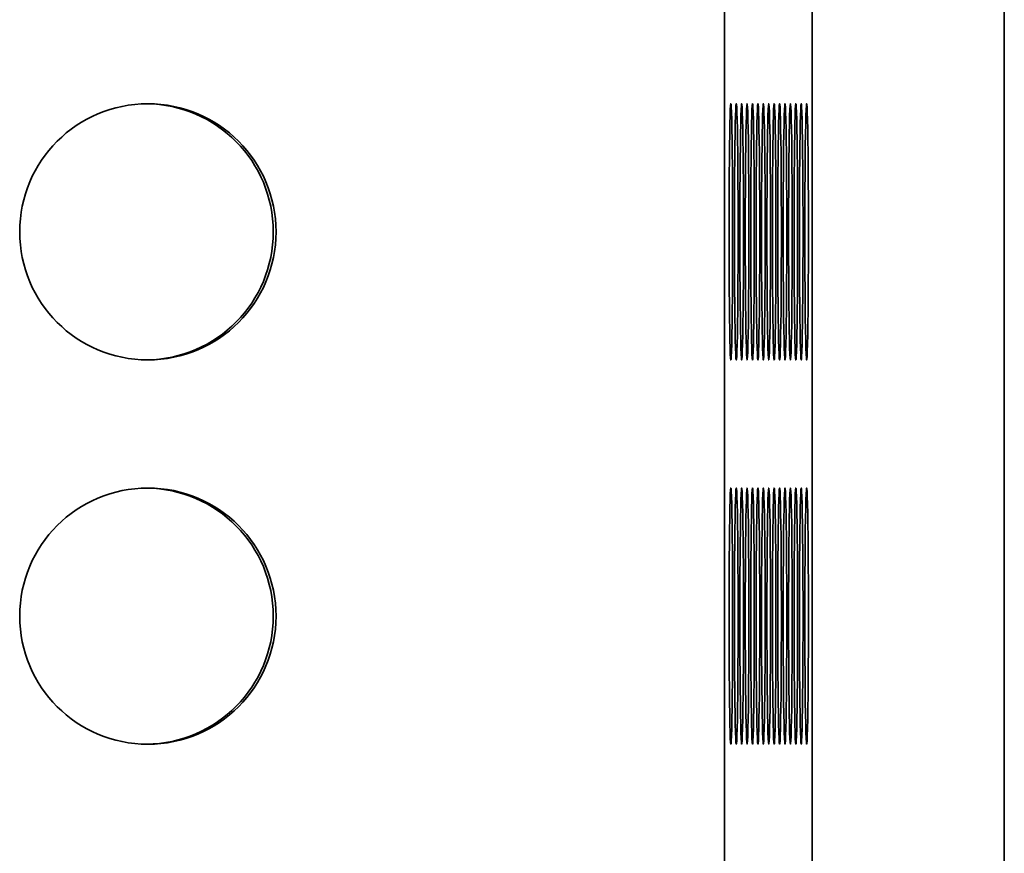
# Model space of a CAD drawing. Header units: millimetres. Extents: x 2945 to 26725, y -1082 to 16127.
# Tile 67 of 151: x 12357 to 12510, y 6902 to 7032. Entities that reach past the tile are written whole.
import ezdxf

# ---------------------------------------------------------------- set-up
doc = ezdxf.new("R2010")
doc.units = ezdxf.units.MM
doc.layers.add('几何体', color=7, linetype='Continuous', lineweight=35)

msp = doc.modelspace()

# ---------------------------------------------------------------- linework, layer by layer
at = {"layer": '几何体'}
for p, q in [((12466.751, 5259.352), (12466.751, 7659.352)), ((12480.412, 5259.352), (12480.412, 7659.352)), ((12510.409, 5259.352), (12510.409, 7659.352))]:
    msp.add_line(p, q, dxfattribs=at)
for points in [[(12468.019, 6999.352), (12468.016, 7002.017), (12468.009, 7004.635), (12467.996, 7007.159), (12467.979, 7009.544), (12467.958, 7011.747), (12467.933, 7013.728), (12467.904, 7015.453), (12467.872, 7016.891), (12467.838, 7018.015), (12467.802, 7018.807), (12467.765, 7019.251), (12467.728, 7019.34), (12467.69, 7019.073), (12467.653, 7018.454), (12467.618, 7017.493), (12467.585, 7016.209), (12467.555, 7014.625), (12467.528, 7012.767), (12467.505, 7010.67), (12467.486, 7008.372), (12467.471, 7005.912), (12467.461, 7003.335), (12467.456, 7000.687), (12467.456, 6998.016), (12467.461, 6995.368), (12467.471, 6992.791), (12467.486, 6990.331), (12467.505, 6988.033), (12467.528, 6985.936), (12467.555, 6984.078), (12467.585, 6982.494), (12467.618, 6981.21), (12467.653, 6980.249), (12467.69, 6979.63), (12467.728, 6979.363), (12467.765, 6979.452), (12467.802, 6979.896), (12467.838, 6980.688), (12467.872, 6981.813), (12467.904, 6983.25), (12467.933, 6984.975), (12467.958, 6986.957), (12467.979, 6989.159), (12467.996, 6991.544), (12468.009, 6994.068), (12468.016, 6996.686), (12468.019, 6999.352)], [(12468.864, 6999.352), (12468.861, 7002.017), (12468.854, 7004.635), (12468.841, 7007.159), (12468.824, 7009.544), (12468.803, 7011.747), (12468.778, 7013.728), (12468.749, 7015.453), (12468.717, 7016.891), (12468.683, 7018.015), (12468.647, 7018.807), (12468.61, 7019.251), (12468.573, 7019.34), (12468.535, 7019.073), (12468.498, 7018.454), (12468.463, 7017.493), (12468.43, 7016.209), (12468.4, 7014.625), (12468.373, 7012.767), (12468.35, 7010.67), (12468.331, 7008.372), (12468.316, 7005.912), (12468.306, 7003.335), (12468.301, 7000.687), (12468.301, 6998.016), (12468.306, 6995.368), (12468.316, 6992.791), (12468.331, 6990.331), (12468.35, 6988.033), (12468.373, 6985.936), (12468.4, 6984.078), (12468.43, 6982.494), (12468.463, 6981.21), (12468.498, 6980.249), (12468.535, 6979.63), (12468.573, 6979.363), (12468.61, 6979.452), (12468.647, 6979.896), (12468.683, 6980.688), (12468.717, 6981.813), (12468.749, 6983.25), (12468.778, 6984.975), (12468.803, 6986.957), (12468.824, 6989.159), (12468.841, 6991.544), (12468.854, 6994.068), (12468.861, 6996.686), (12468.864, 6999.352)], [(12469.709, 6999.352), (12469.706, 7002.017), (12469.699, 7004.635), (12469.686, 7007.159), (12469.669, 7009.544), (12469.648, 7011.747), (12469.623, 7013.728), (12469.594, 7015.453), (12469.562, 7016.891), (12469.528, 7018.015), (12469.492, 7018.807), (12469.455, 7019.251), (12469.418, 7019.34), (12469.38, 7019.073), (12469.343, 7018.454), (12469.308, 7017.493), (12469.275, 7016.209), (12469.245, 7014.625), (12469.218, 7012.767), (12469.195, 7010.67), (12469.176, 7008.372), (12469.161, 7005.912), (12469.151, 7003.335), (12469.146, 7000.687), (12469.146, 6998.016), (12469.151, 6995.368), (12469.161, 6992.791), (12469.176, 6990.331), (12469.195, 6988.033), (12469.218, 6985.936), (12469.245, 6984.078), (12469.275, 6982.494), (12469.308, 6981.21), (12469.343, 6980.249), (12469.38, 6979.63), (12469.418, 6979.363), (12469.455, 6979.452), (12469.492, 6979.896), (12469.528, 6980.688), (12469.562, 6981.813), (12469.594, 6983.25), (12469.623, 6984.975), (12469.648, 6986.957), (12469.669, 6989.159), (12469.686, 6991.544), (12469.699, 6994.068), (12469.706, 6996.686), (12469.709, 6999.352)], [(12470.554, 6999.352), (12470.551, 7002.017), (12470.544, 7004.635), (12470.531, 7007.159), (12470.514, 7009.544), (12470.493, 7011.747), (12470.468, 7013.728), (12470.439, 7015.453), (12470.407, 7016.891), (12470.373, 7018.015), (12470.337, 7018.807), (12470.3, 7019.251), (12470.263, 7019.34), (12470.225, 7019.073), (12470.188, 7018.454), (12470.153, 7017.493), (12470.12, 7016.209), (12470.09, 7014.625), (12470.063, 7012.767), (12470.04, 7010.67), (12470.021, 7008.372), (12470.006, 7005.912), (12469.996, 7003.335), (12469.991, 7000.687), (12469.991, 6998.016), (12469.996, 6995.368), (12470.006, 6992.791), (12470.021, 6990.331), (12470.04, 6988.033), (12470.063, 6985.936), (12470.09, 6984.078), (12470.12, 6982.494), (12470.153, 6981.21), (12470.188, 6980.249), (12470.225, 6979.63), (12470.263, 6979.363), (12470.3, 6979.452), (12470.337, 6979.896), (12470.373, 6980.688), (12470.407, 6981.813), (12470.439, 6983.25), (12470.468, 6984.975), (12470.493, 6986.957), (12470.514, 6989.159), (12470.531, 6991.544), (12470.544, 6994.068), (12470.551, 6996.686), (12470.554, 6999.352)], [(12471.399, 6999.352), (12471.396, 7002.017), (12471.389, 7004.635), (12471.376, 7007.159), (12471.359, 7009.544), (12471.338, 7011.747), (12471.313, 7013.728), (12471.284, 7015.453), (12471.252, 7016.891), (12471.218, 7018.015), (12471.182, 7018.807), (12471.145, 7019.251), (12471.107, 7019.34), (12471.07, 7019.073), (12471.033, 7018.454), (12470.998, 7017.493), (12470.965, 7016.209), (12470.935, 7014.625), (12470.908, 7012.767), (12470.885, 7010.67), (12470.866, 7008.372), (12470.851, 7005.912), (12470.841, 7003.335), (12470.836, 7000.687), (12470.836, 6998.016), (12470.841, 6995.368), (12470.851, 6992.791), (12470.866, 6990.331), (12470.885, 6988.033), (12470.908, 6985.936), (12470.935, 6984.078), (12470.965, 6982.494), (12470.998, 6981.21), (12471.033, 6980.249), (12471.07, 6979.63), (12471.107, 6979.363), (12471.145, 6979.452), (12471.182, 6979.896), (12471.218, 6980.688), (12471.252, 6981.813), (12471.284, 6983.25), (12471.313, 6984.975), (12471.338, 6986.957), (12471.359, 6989.159), (12471.376, 6991.544), (12471.389, 6994.068), (12471.396, 6996.686), (12471.399, 6999.352)], [(12472.244, 6999.352), (12472.241, 7002.017), (12472.234, 7004.635), (12472.221, 7007.159), (12472.204, 7009.544), (12472.183, 7011.747), (12472.158, 7013.728), (12472.129, 7015.453), (12472.097, 7016.891), (12472.063, 7018.015), (12472.027, 7018.807), (12471.99, 7019.251), (12471.952, 7019.34), (12471.915, 7019.073), (12471.878, 7018.454), (12471.843, 7017.493), (12471.81, 7016.209), (12471.78, 7014.625), (12471.753, 7012.767), (12471.73, 7010.67), (12471.711, 7008.372), (12471.696, 7005.912), (12471.686, 7003.335), (12471.681, 7000.687), (12471.681, 6998.016), (12471.686, 6995.368), (12471.696, 6992.791), (12471.711, 6990.331), (12471.73, 6988.033), (12471.753, 6985.936), (12471.78, 6984.078), (12471.81, 6982.494), (12471.843, 6981.21), (12471.878, 6980.249), (12471.915, 6979.63), (12471.952, 6979.363), (12471.99, 6979.452), (12472.027, 6979.896), (12472.063, 6980.688), (12472.097, 6981.813), (12472.129, 6983.25), (12472.158, 6984.975), (12472.183, 6986.957), (12472.204, 6989.159), (12472.221, 6991.544), (12472.234, 6994.068), (12472.241, 6996.686), (12472.244, 6999.352)], [(12473.089, 6999.352), (12473.086, 7002.017), (12473.079, 7004.635), (12473.066, 7007.159), (12473.049, 7009.544), (12473.028, 7011.747), (12473.003, 7013.728), (12472.974, 7015.453), (12472.942, 7016.891), (12472.908, 7018.015), (12472.872, 7018.807), (12472.835, 7019.251), (12472.797, 7019.34), (12472.76, 7019.073), (12472.723, 7018.454), (12472.688, 7017.493), (12472.655, 7016.209), (12472.625, 7014.625), (12472.598, 7012.767), (12472.575, 7010.67), (12472.556, 7008.372), (12472.541, 7005.912), (12472.531, 7003.335), (12472.526, 7000.687), (12472.526, 6998.016), (12472.531, 6995.368), (12472.541, 6992.791), (12472.556, 6990.331), (12472.575, 6988.033), (12472.598, 6985.936), (12472.625, 6984.078), (12472.655, 6982.494), (12472.688, 6981.21), (12472.723, 6980.249), (12472.76, 6979.63), (12472.797, 6979.363), (12472.835, 6979.452), (12472.872, 6979.896), (12472.908, 6980.688), (12472.942, 6981.813), (12472.974, 6983.25), (12473.003, 6984.975), (12473.028, 6986.957), (12473.049, 6989.159), (12473.066, 6991.544), (12473.079, 6994.068), (12473.086, 6996.686), (12473.089, 6999.352)], [(12473.934, 6999.352), (12473.931, 7002.017), (12473.924, 7004.635), (12473.911, 7007.159), (12473.894, 7009.544), (12473.873, 7011.747), (12473.848, 7013.728), (12473.819, 7015.453), (12473.787, 7016.891), (12473.753, 7018.015), (12473.717, 7018.807), (12473.68, 7019.251), (12473.642, 7019.34), (12473.605, 7019.073), (12473.568, 7018.454), (12473.533, 7017.493), (12473.5, 7016.209), (12473.47, 7014.625), (12473.443, 7012.767), (12473.42, 7010.67), (12473.401, 7008.372), (12473.386, 7005.912), (12473.376, 7003.335), (12473.371, 7000.687), (12473.371, 6998.016), (12473.376, 6995.368), (12473.386, 6992.791), (12473.401, 6990.331), (12473.42, 6988.033), (12473.443, 6985.936), (12473.47, 6984.078), (12473.5, 6982.494), (12473.533, 6981.21), (12473.568, 6980.249), (12473.605, 6979.63), (12473.642, 6979.363), (12473.68, 6979.452), (12473.717, 6979.896), (12473.753, 6980.688), (12473.787, 6981.813), (12473.819, 6983.25), (12473.848, 6984.975), (12473.873, 6986.957), (12473.894, 6989.159), (12473.911, 6991.544), (12473.924, 6994.068), (12473.931, 6996.686), (12473.934, 6999.352)], [(12474.779, 6999.352), (12474.776, 7002.017), (12474.769, 7004.635), (12474.756, 7007.159), (12474.739, 7009.544), (12474.718, 7011.747), (12474.693, 7013.728), (12474.664, 7015.453), (12474.632, 7016.891), (12474.598, 7018.015), (12474.562, 7018.807), (12474.525, 7019.251), (12474.487, 7019.34), (12474.45, 7019.073), (12474.413, 7018.454), (12474.378, 7017.493), (12474.345, 7016.209), (12474.315, 7014.625), (12474.288, 7012.767), (12474.265, 7010.67), (12474.246, 7008.372), (12474.231, 7005.912), (12474.221, 7003.335), (12474.216, 7000.687), (12474.216, 6998.016), (12474.221, 6995.368), (12474.231, 6992.791), (12474.246, 6990.331), (12474.265, 6988.033), (12474.288, 6985.936), (12474.315, 6984.078), (12474.345, 6982.494), (12474.378, 6981.21), (12474.413, 6980.249), (12474.45, 6979.63), (12474.487, 6979.363), (12474.525, 6979.452), (12474.562, 6979.896), (12474.598, 6980.688), (12474.632, 6981.813), (12474.664, 6983.25), (12474.693, 6984.975), (12474.718, 6986.957), (12474.739, 6989.159), (12474.756, 6991.544), (12474.769, 6994.068), (12474.776, 6996.686), (12474.779, 6999.352)], [(12475.624, 6999.352), (12475.621, 7002.017), (12475.614, 7004.635), (12475.601, 7007.159), (12475.584, 7009.544), (12475.563, 7011.747), (12475.538, 7013.728), (12475.509, 7015.453), (12475.477, 7016.891), (12475.443, 7018.015), (12475.407, 7018.807), (12475.37, 7019.251), (12475.332, 7019.34), (12475.295, 7019.073), (12475.258, 7018.454), (12475.223, 7017.493), (12475.19, 7016.209), (12475.16, 7014.625), (12475.133, 7012.767), (12475.11, 7010.67), (12475.09, 7008.372), (12475.076, 7005.912), (12475.066, 7003.335), (12475.061, 7000.687), (12475.061, 6998.016), (12475.066, 6995.368), (12475.076, 6992.791), (12475.09, 6990.331), (12475.11, 6988.033), (12475.133, 6985.936), (12475.16, 6984.078), (12475.19, 6982.494), (12475.223, 6981.21), (12475.258, 6980.249), (12475.295, 6979.63), (12475.332, 6979.363), (12475.37, 6979.452), (12475.407, 6979.896), (12475.443, 6980.688), (12475.477, 6981.813), (12475.509, 6983.25), (12475.538, 6984.975), (12475.563, 6986.957), (12475.584, 6989.159), (12475.601, 6991.544), (12475.614, 6994.068), (12475.621, 6996.686), (12475.624, 6999.352)], [(12476.469, 6999.352), (12476.466, 7002.017), (12476.459, 7004.635), (12476.446, 7007.159), (12476.429, 7009.544), (12476.408, 7011.747), (12476.383, 7013.728), (12476.354, 7015.453), (12476.322, 7016.891), (12476.288, 7018.015), (12476.252, 7018.807), (12476.215, 7019.251), (12476.177, 7019.34), (12476.14, 7019.073), (12476.103, 7018.454), (12476.068, 7017.493), (12476.035, 7016.209), (12476.005, 7014.625), (12475.978, 7012.767), (12475.955, 7010.67), (12475.935, 7008.372), (12475.921, 7005.912), (12475.911, 7003.335), (12475.906, 7000.687), (12475.906, 6998.016), (12475.911, 6995.368), (12475.921, 6992.791), (12475.935, 6990.331), (12475.955, 6988.033), (12475.978, 6985.936), (12476.005, 6984.078), (12476.035, 6982.494), (12476.068, 6981.21), (12476.103, 6980.249), (12476.14, 6979.63), (12476.177, 6979.363), (12476.215, 6979.452), (12476.252, 6979.896), (12476.288, 6980.688), (12476.322, 6981.813), (12476.354, 6983.25), (12476.383, 6984.975), (12476.408, 6986.957), (12476.429, 6989.159), (12476.446, 6991.544), (12476.459, 6994.068), (12476.466, 6996.686), (12476.469, 6999.352)], [(12477.314, 6999.352), (12477.311, 7002.017), (12477.304, 7004.635), (12477.291, 7007.159), (12477.274, 7009.544), (12477.253, 7011.747), (12477.228, 7013.728), (12477.199, 7015.453), (12477.167, 7016.891), (12477.133, 7018.015), (12477.097, 7018.807), (12477.06, 7019.251), (12477.022, 7019.34), (12476.985, 7019.073), (12476.948, 7018.454), (12476.913, 7017.493), (12476.88, 7016.209), (12476.85, 7014.625), (12476.823, 7012.767), (12476.8, 7010.67), (12476.78, 7008.372), (12476.766, 7005.912), (12476.756, 7003.335), (12476.751, 7000.687), (12476.751, 6998.016), (12476.756, 6995.368), (12476.766, 6992.791), (12476.78, 6990.331), (12476.8, 6988.033), (12476.823, 6985.936), (12476.85, 6984.078), (12476.88, 6982.494), (12476.913, 6981.21), (12476.948, 6980.249), (12476.985, 6979.63), (12477.022, 6979.363), (12477.06, 6979.452), (12477.097, 6979.896), (12477.133, 6980.688), (12477.167, 6981.813), (12477.199, 6983.25), (12477.228, 6984.975), (12477.253, 6986.957), (12477.274, 6989.159), (12477.291, 6991.544), (12477.304, 6994.068), (12477.311, 6996.686), (12477.314, 6999.352)], [(12478.159, 6999.352), (12478.156, 7002.017), (12478.149, 7004.635), (12478.136, 7007.159), (12478.119, 7009.544), (12478.098, 7011.747), (12478.073, 7013.728), (12478.044, 7015.453), (12478.012, 7016.891), (12477.978, 7018.015), (12477.942, 7018.807), (12477.905, 7019.251), (12477.867, 7019.34), (12477.83, 7019.073), (12477.793, 7018.454), (12477.758, 7017.493), (12477.725, 7016.209), (12477.695, 7014.625), (12477.668, 7012.767), (12477.645, 7010.67), (12477.625, 7008.372), (12477.611, 7005.912), (12477.601, 7003.335), (12477.596, 7000.687), (12477.596, 6998.016), (12477.601, 6995.368), (12477.611, 6992.791), (12477.625, 6990.331), (12477.645, 6988.033), (12477.668, 6985.936), (12477.695, 6984.078), (12477.725, 6982.494), (12477.758, 6981.21), (12477.793, 6980.249), (12477.83, 6979.63), (12477.867, 6979.363), (12477.905, 6979.452), (12477.942, 6979.896), (12477.978, 6980.688), (12478.012, 6981.813), (12478.044, 6983.25), (12478.073, 6984.975), (12478.098, 6986.957), (12478.119, 6989.159), (12478.136, 6991.544), (12478.149, 6994.068), (12478.156, 6996.686), (12478.159, 6999.352)], [(12479.004, 6999.352), (12479.001, 7002.017), (12478.994, 7004.635), (12478.981, 7007.159), (12478.964, 7009.544), (12478.943, 7011.747), (12478.918, 7013.728), (12478.889, 7015.453), (12478.857, 7016.891), (12478.823, 7018.015), (12478.787, 7018.807), (12478.75, 7019.251), (12478.712, 7019.34), (12478.675, 7019.073), (12478.638, 7018.454), (12478.603, 7017.493), (12478.57, 7016.209), (12478.54, 7014.625), (12478.513, 7012.767), (12478.49, 7010.67), (12478.47, 7008.372), (12478.456, 7005.912), (12478.446, 7003.335), (12478.441, 7000.687), (12478.441, 6998.016), (12478.446, 6995.368), (12478.456, 6992.791), (12478.47, 6990.331), (12478.49, 6988.033), (12478.513, 6985.936), (12478.54, 6984.078), (12478.57, 6982.494), (12478.603, 6981.21), (12478.638, 6980.249), (12478.675, 6979.63), (12478.712, 6979.363), (12478.75, 6979.452), (12478.787, 6979.896), (12478.823, 6980.688), (12478.857, 6981.813), (12478.889, 6983.25), (12478.918, 6984.975), (12478.943, 6986.957), (12478.964, 6989.159), (12478.981, 6991.544), (12478.994, 6994.068), (12479.001, 6996.686), (12479.004, 6999.352)], [(12479.849, 6999.352), (12479.846, 7002.017), (12479.839, 7004.635), (12479.826, 7007.159), (12479.809, 7009.544), (12479.788, 7011.747), (12479.763, 7013.728), (12479.734, 7015.453), (12479.702, 7016.891), (12479.668, 7018.015), (12479.632, 7018.807), (12479.595, 7019.251), (12479.557, 7019.34), (12479.52, 7019.073), (12479.483, 7018.454), (12479.448, 7017.493), (12479.415, 7016.209), (12479.385, 7014.625), (12479.358, 7012.767), (12479.335, 7010.67), (12479.315, 7008.372), (12479.301, 7005.912), (12479.291, 7003.335), (12479.286, 7000.687), (12479.286, 6998.016), (12479.291, 6995.368), (12479.301, 6992.791), (12479.315, 6990.331), (12479.335, 6988.033), (12479.358, 6985.936), (12479.385, 6984.078), (12479.415, 6982.494), (12479.448, 6981.21), (12479.483, 6980.249), (12479.52, 6979.63), (12479.557, 6979.363), (12479.595, 6979.452), (12479.632, 6979.896), (12479.668, 6980.688), (12479.702, 6981.813), (12479.734, 6983.25), (12479.763, 6984.975), (12479.788, 6986.957), (12479.809, 6989.159), (12479.826, 6991.544), (12479.839, 6994.068), (12479.846, 6996.686), (12479.849, 6999.352)], [(12468.019, 6939.352), (12468.016, 6942.017), (12468.009, 6944.635), (12467.996, 6947.159), (12467.979, 6949.544), (12467.958, 6951.747), (12467.933, 6953.728), (12467.904, 6955.453), (12467.872, 6956.891), (12467.838, 6958.015), (12467.802, 6958.807), (12467.765, 6959.251), (12467.728, 6959.34), (12467.69, 6959.073), (12467.653, 6958.454), (12467.618, 6957.493), (12467.585, 6956.209), (12467.555, 6954.625), (12467.528, 6952.767), (12467.505, 6950.67), (12467.486, 6948.372), (12467.471, 6945.912), (12467.461, 6943.335), (12467.456, 6940.687), (12467.456, 6938.016), (12467.461, 6935.368), (12467.471, 6932.791), (12467.486, 6930.331), (12467.505, 6928.033), (12467.528, 6925.936), (12467.555, 6924.078), (12467.585, 6922.494), (12467.618, 6921.21), (12467.653, 6920.249), (12467.69, 6919.63), (12467.728, 6919.363), (12467.765, 6919.452), (12467.802, 6919.896), (12467.838, 6920.688), (12467.872, 6921.813), (12467.904, 6923.25), (12467.933, 6924.975), (12467.958, 6926.957), (12467.979, 6929.159), (12467.996, 6931.544), (12468.009, 6934.068), (12468.016, 6936.686), (12468.019, 6939.352)], [(12468.864, 6939.352), (12468.861, 6942.017), (12468.854, 6944.635), (12468.841, 6947.159), (12468.824, 6949.544), (12468.803, 6951.747), (12468.778, 6953.728), (12468.749, 6955.453), (12468.717, 6956.891), (12468.683, 6958.015), (12468.647, 6958.807), (12468.61, 6959.251), (12468.573, 6959.34), (12468.535, 6959.073), (12468.498, 6958.454), (12468.463, 6957.493), (12468.43, 6956.209), (12468.4, 6954.625), (12468.373, 6952.767), (12468.35, 6950.67), (12468.331, 6948.372), (12468.316, 6945.912), (12468.306, 6943.335), (12468.301, 6940.687), (12468.301, 6938.016), (12468.306, 6935.368), (12468.316, 6932.791), (12468.331, 6930.331), (12468.35, 6928.033), (12468.373, 6925.936), (12468.4, 6924.078), (12468.43, 6922.494), (12468.463, 6921.21), (12468.498, 6920.249), (12468.535, 6919.63), (12468.573, 6919.363), (12468.61, 6919.452), (12468.647, 6919.896), (12468.683, 6920.688), (12468.717, 6921.813), (12468.749, 6923.25), (12468.778, 6924.975), (12468.803, 6926.957), (12468.824, 6929.159), (12468.841, 6931.544), (12468.854, 6934.068), (12468.861, 6936.686), (12468.864, 6939.352)], [(12469.709, 6939.352), (12469.706, 6942.017), (12469.699, 6944.635), (12469.686, 6947.159), (12469.669, 6949.544), (12469.648, 6951.747), (12469.623, 6953.728), (12469.594, 6955.453), (12469.562, 6956.891), (12469.528, 6958.015), (12469.492, 6958.807), (12469.455, 6959.251), (12469.418, 6959.34), (12469.38, 6959.073), (12469.343, 6958.454), (12469.308, 6957.493), (12469.275, 6956.209), (12469.245, 6954.625), (12469.218, 6952.767), (12469.195, 6950.67), (12469.176, 6948.372), (12469.161, 6945.912), (12469.151, 6943.335), (12469.146, 6940.687), (12469.146, 6938.016), (12469.151, 6935.368), (12469.161, 6932.791), (12469.176, 6930.331), (12469.195, 6928.033), (12469.218, 6925.936), (12469.245, 6924.078), (12469.275, 6922.494), (12469.308, 6921.21), (12469.343, 6920.249), (12469.38, 6919.63), (12469.418, 6919.363), (12469.455, 6919.452), (12469.492, 6919.896), (12469.528, 6920.688), (12469.562, 6921.813), (12469.594, 6923.25), (12469.623, 6924.975), (12469.648, 6926.957), (12469.669, 6929.159), (12469.686, 6931.544), (12469.699, 6934.068), (12469.706, 6936.686), (12469.709, 6939.352)], [(12470.554, 6939.352), (12470.551, 6942.017), (12470.544, 6944.635), (12470.531, 6947.159), (12470.514, 6949.544), (12470.493, 6951.747), (12470.468, 6953.728), (12470.439, 6955.453), (12470.407, 6956.891), (12470.373, 6958.015), (12470.337, 6958.807), (12470.3, 6959.251), (12470.263, 6959.34), (12470.225, 6959.073), (12470.188, 6958.454), (12470.153, 6957.493), (12470.12, 6956.209), (12470.09, 6954.625), (12470.063, 6952.767), (12470.04, 6950.67), (12470.021, 6948.372), (12470.006, 6945.912), (12469.996, 6943.335), (12469.991, 6940.687), (12469.991, 6938.016), (12469.996, 6935.368), (12470.006, 6932.791), (12470.021, 6930.331), (12470.04, 6928.033), (12470.063, 6925.936), (12470.09, 6924.078), (12470.12, 6922.494), (12470.153, 6921.21), (12470.188, 6920.249), (12470.225, 6919.63), (12470.263, 6919.363), (12470.3, 6919.452), (12470.337, 6919.896), (12470.373, 6920.688), (12470.407, 6921.813), (12470.439, 6923.25), (12470.468, 6924.975), (12470.493, 6926.957), (12470.514, 6929.159), (12470.531, 6931.544), (12470.544, 6934.068), (12470.551, 6936.686), (12470.554, 6939.352)], [(12471.399, 6939.352), (12471.396, 6942.017), (12471.389, 6944.635), (12471.376, 6947.159), (12471.359, 6949.544), (12471.338, 6951.747), (12471.313, 6953.728), (12471.284, 6955.453), (12471.252, 6956.891), (12471.218, 6958.015), (12471.182, 6958.807), (12471.145, 6959.251), (12471.107, 6959.34), (12471.07, 6959.073), (12471.033, 6958.454), (12470.998, 6957.493), (12470.965, 6956.209), (12470.935, 6954.625), (12470.908, 6952.767), (12470.885, 6950.67), (12470.866, 6948.372), (12470.851, 6945.912), (12470.841, 6943.335), (12470.836, 6940.687), (12470.836, 6938.016), (12470.841, 6935.368), (12470.851, 6932.791), (12470.866, 6930.331), (12470.885, 6928.033), (12470.908, 6925.936), (12470.935, 6924.078), (12470.965, 6922.494), (12470.998, 6921.21), (12471.033, 6920.249), (12471.07, 6919.63), (12471.107, 6919.363), (12471.145, 6919.452), (12471.182, 6919.896), (12471.218, 6920.688), (12471.252, 6921.813), (12471.284, 6923.25), (12471.313, 6924.975), (12471.338, 6926.957), (12471.359, 6929.159), (12471.376, 6931.544), (12471.389, 6934.068), (12471.396, 6936.686), (12471.399, 6939.352)], [(12472.244, 6939.352), (12472.241, 6942.017), (12472.234, 6944.635), (12472.221, 6947.159), (12472.204, 6949.544), (12472.183, 6951.747), (12472.158, 6953.728), (12472.129, 6955.453), (12472.097, 6956.891), (12472.063, 6958.015), (12472.027, 6958.807), (12471.99, 6959.251), (12471.952, 6959.34), (12471.915, 6959.073), (12471.878, 6958.454), (12471.843, 6957.493), (12471.81, 6956.209), (12471.78, 6954.625), (12471.753, 6952.767), (12471.73, 6950.67), (12471.711, 6948.372), (12471.696, 6945.912), (12471.686, 6943.335), (12471.681, 6940.687), (12471.681, 6938.016), (12471.686, 6935.368), (12471.696, 6932.791), (12471.711, 6930.331), (12471.73, 6928.033), (12471.753, 6925.936), (12471.78, 6924.078), (12471.81, 6922.494), (12471.843, 6921.21), (12471.878, 6920.249), (12471.915, 6919.63), (12471.952, 6919.363), (12471.99, 6919.452), (12472.027, 6919.896), (12472.063, 6920.688), (12472.097, 6921.813), (12472.129, 6923.25), (12472.158, 6924.975), (12472.183, 6926.957), (12472.204, 6929.159), (12472.221, 6931.544), (12472.234, 6934.068), (12472.241, 6936.686), (12472.244, 6939.352)], [(12473.089, 6939.352), (12473.086, 6942.017), (12473.079, 6944.635), (12473.066, 6947.159), (12473.049, 6949.544), (12473.028, 6951.747), (12473.003, 6953.728), (12472.974, 6955.453), (12472.942, 6956.891), (12472.908, 6958.015), (12472.872, 6958.807), (12472.835, 6959.251), (12472.797, 6959.34), (12472.76, 6959.073), (12472.723, 6958.454), (12472.688, 6957.493), (12472.655, 6956.209), (12472.625, 6954.625), (12472.598, 6952.767), (12472.575, 6950.67), (12472.556, 6948.372), (12472.541, 6945.912), (12472.531, 6943.335), (12472.526, 6940.687), (12472.526, 6938.016), (12472.531, 6935.368), (12472.541, 6932.791), (12472.556, 6930.331), (12472.575, 6928.033), (12472.598, 6925.936), (12472.625, 6924.078), (12472.655, 6922.494), (12472.688, 6921.21), (12472.723, 6920.249), (12472.76, 6919.63), (12472.797, 6919.363), (12472.835, 6919.452), (12472.872, 6919.896), (12472.908, 6920.688), (12472.942, 6921.813), (12472.974, 6923.25), (12473.003, 6924.975), (12473.028, 6926.957), (12473.049, 6929.159), (12473.066, 6931.544), (12473.079, 6934.068), (12473.086, 6936.686), (12473.089, 6939.352)], [(12473.934, 6939.352), (12473.931, 6942.017), (12473.924, 6944.635), (12473.911, 6947.159), (12473.894, 6949.544), (12473.873, 6951.747), (12473.848, 6953.728), (12473.819, 6955.453), (12473.787, 6956.891), (12473.753, 6958.015), (12473.717, 6958.807), (12473.68, 6959.251), (12473.642, 6959.34), (12473.605, 6959.073), (12473.568, 6958.454), (12473.533, 6957.493), (12473.5, 6956.209), (12473.47, 6954.625), (12473.443, 6952.767), (12473.42, 6950.67), (12473.401, 6948.372), (12473.386, 6945.912), (12473.376, 6943.335), (12473.371, 6940.687), (12473.371, 6938.016), (12473.376, 6935.368), (12473.386, 6932.791), (12473.401, 6930.331), (12473.42, 6928.033), (12473.443, 6925.936), (12473.47, 6924.078), (12473.5, 6922.494), (12473.533, 6921.21), (12473.568, 6920.249), (12473.605, 6919.63), (12473.642, 6919.363), (12473.68, 6919.452), (12473.717, 6919.896), (12473.753, 6920.688), (12473.787, 6921.813), (12473.819, 6923.25), (12473.848, 6924.975), (12473.873, 6926.957), (12473.894, 6929.159), (12473.911, 6931.544), (12473.924, 6934.068), (12473.931, 6936.686), (12473.934, 6939.352)], [(12474.779, 6939.352), (12474.776, 6942.017), (12474.769, 6944.635), (12474.756, 6947.159), (12474.739, 6949.544), (12474.718, 6951.747), (12474.693, 6953.728), (12474.664, 6955.453), (12474.632, 6956.891), (12474.598, 6958.015), (12474.562, 6958.807), (12474.525, 6959.251), (12474.487, 6959.34), (12474.45, 6959.073), (12474.413, 6958.454), (12474.378, 6957.493), (12474.345, 6956.209), (12474.315, 6954.625), (12474.288, 6952.767), (12474.265, 6950.67), (12474.246, 6948.372), (12474.231, 6945.912), (12474.221, 6943.335), (12474.216, 6940.687), (12474.216, 6938.016), (12474.221, 6935.368), (12474.231, 6932.791), (12474.246, 6930.331), (12474.265, 6928.033), (12474.288, 6925.936), (12474.315, 6924.078), (12474.345, 6922.494), (12474.378, 6921.21), (12474.413, 6920.249), (12474.45, 6919.63), (12474.487, 6919.363), (12474.525, 6919.452), (12474.562, 6919.896), (12474.598, 6920.688), (12474.632, 6921.813), (12474.664, 6923.25), (12474.693, 6924.975), (12474.718, 6926.957), (12474.739, 6929.159), (12474.756, 6931.544), (12474.769, 6934.068), (12474.776, 6936.686), (12474.779, 6939.352)], [(12475.624, 6939.352), (12475.621, 6942.017), (12475.614, 6944.635), (12475.601, 6947.159), (12475.584, 6949.544), (12475.563, 6951.747), (12475.538, 6953.728), (12475.509, 6955.453), (12475.477, 6956.891), (12475.443, 6958.015), (12475.407, 6958.807), (12475.37, 6959.251), (12475.332, 6959.34), (12475.295, 6959.073), (12475.258, 6958.454), (12475.223, 6957.493), (12475.19, 6956.209), (12475.16, 6954.625), (12475.133, 6952.767), (12475.11, 6950.67), (12475.09, 6948.372), (12475.076, 6945.912), (12475.066, 6943.335), (12475.061, 6940.687), (12475.061, 6938.016), (12475.066, 6935.368), (12475.076, 6932.791), (12475.09, 6930.331), (12475.11, 6928.033), (12475.133, 6925.936), (12475.16, 6924.078), (12475.19, 6922.494), (12475.223, 6921.21), (12475.258, 6920.249), (12475.295, 6919.63), (12475.332, 6919.363), (12475.37, 6919.452), (12475.407, 6919.896), (12475.443, 6920.688), (12475.477, 6921.813), (12475.509, 6923.25), (12475.538, 6924.975), (12475.563, 6926.957), (12475.584, 6929.159), (12475.601, 6931.544), (12475.614, 6934.068), (12475.621, 6936.686), (12475.624, 6939.352)], [(12476.469, 6939.352), (12476.466, 6942.017), (12476.459, 6944.635), (12476.446, 6947.159), (12476.429, 6949.544), (12476.408, 6951.747), (12476.383, 6953.728), (12476.354, 6955.453), (12476.322, 6956.891), (12476.288, 6958.015), (12476.252, 6958.807), (12476.215, 6959.251), (12476.177, 6959.34), (12476.14, 6959.073), (12476.103, 6958.454), (12476.068, 6957.493), (12476.035, 6956.209), (12476.005, 6954.625), (12475.978, 6952.767), (12475.955, 6950.67), (12475.935, 6948.372), (12475.921, 6945.912), (12475.911, 6943.335), (12475.906, 6940.687), (12475.906, 6938.016), (12475.911, 6935.368), (12475.921, 6932.791), (12475.935, 6930.331), (12475.955, 6928.033), (12475.978, 6925.936), (12476.005, 6924.078), (12476.035, 6922.494), (12476.068, 6921.21), (12476.103, 6920.249), (12476.14, 6919.63), (12476.177, 6919.363), (12476.215, 6919.452), (12476.252, 6919.896), (12476.288, 6920.688), (12476.322, 6921.813), (12476.354, 6923.25), (12476.383, 6924.975), (12476.408, 6926.957), (12476.429, 6929.159), (12476.446, 6931.544), (12476.459, 6934.068), (12476.466, 6936.686), (12476.469, 6939.352)], [(12477.314, 6939.352), (12477.311, 6942.017), (12477.304, 6944.635), (12477.291, 6947.159), (12477.274, 6949.544), (12477.253, 6951.747), (12477.228, 6953.728), (12477.199, 6955.453), (12477.167, 6956.891), (12477.133, 6958.015), (12477.097, 6958.807), (12477.06, 6959.251), (12477.022, 6959.34), (12476.985, 6959.073), (12476.948, 6958.454), (12476.913, 6957.493), (12476.88, 6956.209), (12476.85, 6954.625), (12476.823, 6952.767), (12476.8, 6950.67), (12476.78, 6948.372), (12476.766, 6945.912), (12476.756, 6943.335), (12476.751, 6940.687), (12476.751, 6938.016), (12476.756, 6935.368), (12476.766, 6932.791), (12476.78, 6930.331), (12476.8, 6928.033), (12476.823, 6925.936), (12476.85, 6924.078), (12476.88, 6922.494), (12476.913, 6921.21), (12476.948, 6920.249), (12476.985, 6919.63), (12477.022, 6919.363), (12477.06, 6919.452), (12477.097, 6919.896), (12477.133, 6920.688), (12477.167, 6921.813), (12477.199, 6923.25), (12477.228, 6924.975), (12477.253, 6926.957), (12477.274, 6929.159), (12477.291, 6931.544), (12477.304, 6934.068), (12477.311, 6936.686), (12477.314, 6939.352)], [(12478.159, 6939.352), (12478.156, 6942.017), (12478.149, 6944.635), (12478.136, 6947.159), (12478.119, 6949.544), (12478.098, 6951.747), (12478.073, 6953.728), (12478.044, 6955.453), (12478.012, 6956.891), (12477.978, 6958.015), (12477.942, 6958.807), (12477.905, 6959.251), (12477.867, 6959.34), (12477.83, 6959.073), (12477.793, 6958.454), (12477.758, 6957.493), (12477.725, 6956.209), (12477.695, 6954.625), (12477.668, 6952.767), (12477.645, 6950.67), (12477.625, 6948.372), (12477.611, 6945.912), (12477.601, 6943.335), (12477.596, 6940.687), (12477.596, 6938.016), (12477.601, 6935.368), (12477.611, 6932.791), (12477.625, 6930.331), (12477.645, 6928.033), (12477.668, 6925.936), (12477.695, 6924.078), (12477.725, 6922.494), (12477.758, 6921.21), (12477.793, 6920.249), (12477.83, 6919.63), (12477.867, 6919.363), (12477.905, 6919.452), (12477.942, 6919.896), (12477.978, 6920.688), (12478.012, 6921.813), (12478.044, 6923.25), (12478.073, 6924.975), (12478.098, 6926.957), (12478.119, 6929.159), (12478.136, 6931.544), (12478.149, 6934.068), (12478.156, 6936.686), (12478.159, 6939.352)], [(12479.004, 6939.352), (12479.001, 6942.017), (12478.994, 6944.635), (12478.981, 6947.159), (12478.964, 6949.544), (12478.943, 6951.747), (12478.918, 6953.728), (12478.889, 6955.453), (12478.857, 6956.891), (12478.823, 6958.015), (12478.787, 6958.807), (12478.75, 6959.251), (12478.712, 6959.34), (12478.675, 6959.073), (12478.638, 6958.454), (12478.603, 6957.493), (12478.57, 6956.209), (12478.54, 6954.625), (12478.513, 6952.767), (12478.49, 6950.67), (12478.47, 6948.372), (12478.456, 6945.912), (12478.446, 6943.335), (12478.441, 6940.687), (12478.441, 6938.016), (12478.446, 6935.368), (12478.456, 6932.791), (12478.47, 6930.331), (12478.49, 6928.033), (12478.513, 6925.936), (12478.54, 6924.078), (12478.57, 6922.494), (12478.603, 6921.21), (12478.638, 6920.249), (12478.675, 6919.63), (12478.712, 6919.363), (12478.75, 6919.452), (12478.787, 6919.896), (12478.823, 6920.688), (12478.857, 6921.813), (12478.889, 6923.25), (12478.918, 6924.975), (12478.943, 6926.957), (12478.964, 6929.159), (12478.981, 6931.544), (12478.994, 6934.068), (12479.001, 6936.686), (12479.004, 6939.352)], [(12479.849, 6939.352), (12479.846, 6942.017), (12479.839, 6944.635), (12479.826, 6947.159), (12479.809, 6949.544), (12479.788, 6951.747), (12479.763, 6953.728), (12479.734, 6955.453), (12479.702, 6956.891), (12479.668, 6958.015), (12479.632, 6958.807), (12479.595, 6959.251), (12479.557, 6959.34), (12479.52, 6959.073), (12479.483, 6958.454), (12479.448, 6957.493), (12479.415, 6956.209), (12479.385, 6954.625), (12479.358, 6952.767), (12479.335, 6950.67), (12479.315, 6948.372), (12479.301, 6945.912), (12479.291, 6943.335), (12479.286, 6940.687), (12479.286, 6938.016), (12479.291, 6935.368), (12479.301, 6932.791), (12479.315, 6930.331), (12479.335, 6928.033), (12479.358, 6925.936), (12479.385, 6924.078), (12479.415, 6922.494), (12479.448, 6921.21), (12479.483, 6920.249), (12479.52, 6919.63), (12479.557, 6919.363), (12479.595, 6919.452), (12479.632, 6919.896), (12479.668, 6920.688), (12479.702, 6921.813), (12479.734, 6923.25), (12479.763, 6924.975), (12479.788, 6926.957), (12479.809, 6929.159), (12479.826, 6931.544), (12479.839, 6934.068), (12479.846, 6936.686), (12479.849, 6939.352)]]:
    msp.add_lwpolyline(points, dxfattribs=at)
for centre in [(12376.76, 6999.353), (12376.76, 6939.353)]:
    msp.add_circle(centre, 19.999, dxfattribs=at)
for centre in [(12376.336, 6999.352), (12376.336, 6939.352)]:
    msp.add_arc(centre, 20, 270.60978, 89.39022, dxfattribs=at)

doc.saveas('drawing.dxf')
